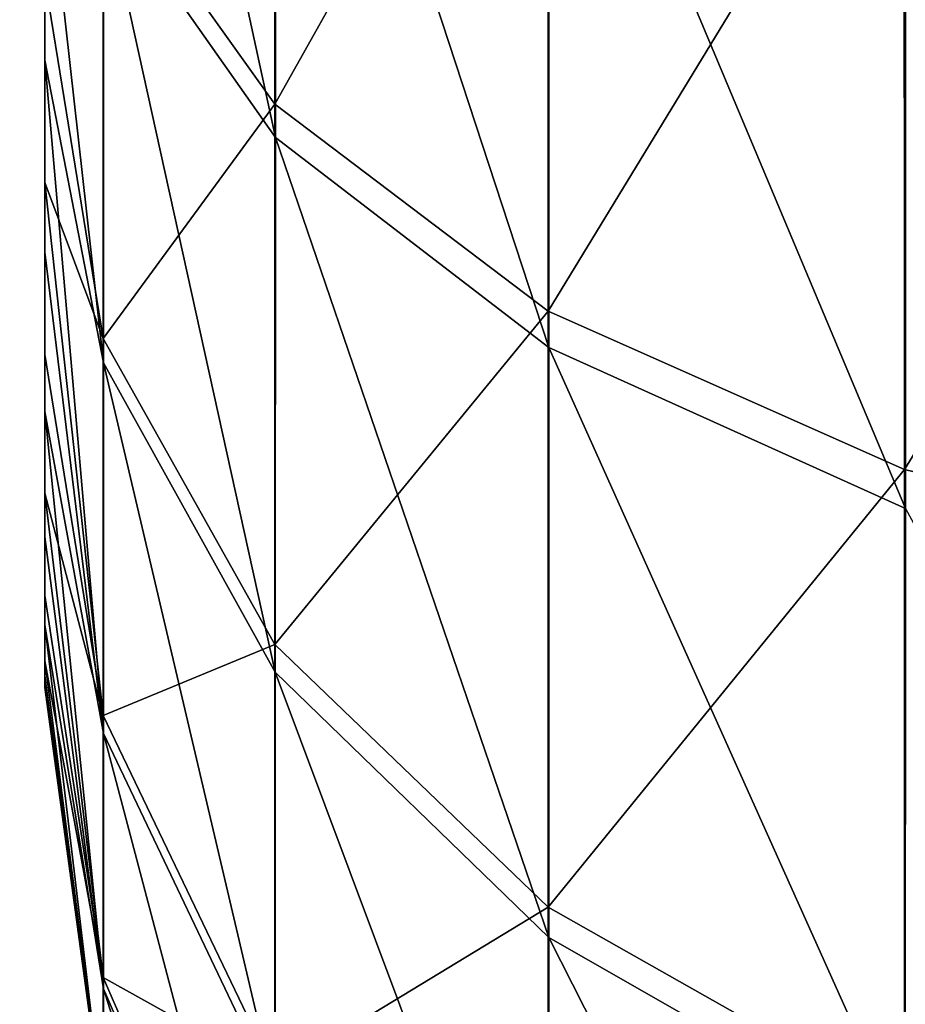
# Model space of a CAD drawing. Extents: x -547 to 547, y 0 to 578.
# Tile 77 of 256: x -528.003 to -527.9, y 559.163 to 559.278. Entities that reach past the tile are written whole.
import ezdxf

# ---------------------------------------------------------------- set-up
doc = ezdxf.new("R2010")
doc.units = 0
doc.header["$LTSCALE"] = 65.185185
for name, color, linetype in [('129', 7, 'CONTINUOUS'), ('137', 7, 'CONTINUOUS'), ('145', 7, 'CONTINUOUS'), ('19', 7, 'CONTINUOUS'), ('20', 7, 'CONTINUOUS'), ('251', 7, 'CONTINUOUS'), ('257', 7, 'CONTINUOUS'), ('263', 7, 'CONTINUOUS'), ('269', 7, 'CONTINUOUS'), ('3', 7, 'CONTINUOUS'), ('331', 7, 'CONTINUOUS'), ('335', 7, 'CONTINUOUS'), ('9', 7, 'CONTINUOUS')]:
    doc.layers.add(name, color=color, linetype=linetype)

msp = doc.modelspace()

# ---------------------------------------------------------------- linework, layer by layer
at = {"layer": '129', "color": 7, "linetype": 'CONTINUOUS'}
for points in [[(-528, 559.2731, -20.29622), (-528, 559.28254, -19.89336), (-528, 559.29882, -20.32254), (-528, 559.2731, -20.29622)], [(-528, 559.25887, -19.92152), (-528, 559.28254, -19.89336), (-528, 559.2731, -20.29622), (-528, 559.25887, -19.92152)], [(-528, 559.25076, -20.26698), (-528, 559.25887, -19.92152), (-528, 559.2731, -20.29622), (-528, 559.25076, -20.26698)], [(-528, 559.23885, -19.9524), (-528, 559.25887, -19.92152), (-528, 559.25076, -20.26698), (-528, 559.23885, -19.9524)], [(-528, 559.23222, -20.23519), (-528, 559.23885, -19.9524), (-528, 559.25076, -20.26698), (-528, 559.23222, -20.23519)], [(-528, 559.22272, -19.98548), (-528, 559.23885, -19.9524), (-528, 559.23222, -20.23519), (-528, 559.22272, -19.98548)], [(-528, 559.21766, -20.2014), (-528, 559.22272, -19.98548), (-528, 559.23222, -20.23519), (-528, 559.21766, -20.2014)], [(-528, 559.21081, -20.02029), (-528, 559.22272, -19.98548), (-528, 559.21766, -20.2014), (-528, 559.21081, -20.02029)], [(-528, 559.20739, -20.16606), (-528, 559.21081, -20.02029), (-528, 559.21766, -20.2014), (-528, 559.20739, -20.16606)], [(-528, 559.2032, -20.0563), (-528, 559.21081, -20.02029), (-528, 559.20739, -20.16606), (-528, 559.2032, -20.0563)], [(-528, 559.20148, -20.12974), (-528, 559.2032, -20.0563), (-528, 559.20739, -20.16606), (-528, 559.20148, -20.12974)], [(-528, 559.20011, -20.09297), (-528, 559.2032, -20.0563), (-528, 559.20148, -20.12974), (-528, 559.20011, -20.09297)]]:
    msp.add_3dface(points, dxfattribs=at)
at = {"layer": '137', "color": 7, "linetype": 'CONTINUOUS'}
for points in [[(-528, 559.2731, -0.29622), (-528, 559.28254, 0.10664), (-528, 559.29882, -0.32254), (-528, 559.2731, -0.29622)], [(-528, 559.25887, 0.07848), (-528, 559.28254, 0.10664), (-528, 559.2731, -0.29622), (-528, 559.25887, 0.07848)], [(-528, 559.25076, -0.26698), (-528, 559.25887, 0.07848), (-528, 559.2731, -0.29622), (-528, 559.25076, -0.26698)], [(-528, 559.23885, 0.0476), (-528, 559.25887, 0.07848), (-528, 559.25076, -0.26698), (-528, 559.23885, 0.0476)], [(-528, 559.23222, -0.23519), (-528, 559.23885, 0.0476), (-528, 559.25076, -0.26698), (-528, 559.23222, -0.23519)], [(-528, 559.22272, 0.01452), (-528, 559.23885, 0.0476), (-528, 559.23222, -0.23519), (-528, 559.22272, 0.01452)], [(-528, 559.21766, -0.2014), (-528, 559.22272, 0.01452), (-528, 559.23222, -0.23519), (-528, 559.21766, -0.2014)], [(-528, 559.21081, -0.02029), (-528, 559.22272, 0.01452), (-528, 559.21766, -0.2014), (-528, 559.21081, -0.02029)], [(-528, 559.20739, -0.16606), (-528, 559.21081, -0.02029), (-528, 559.21766, -0.2014), (-528, 559.20739, -0.16606)], [(-528, 559.2032, -0.0563), (-528, 559.21081, -0.02029), (-528, 559.20739, -0.16606), (-528, 559.2032, -0.0563)], [(-528, 559.20148, -0.12974), (-528, 559.2032, -0.0563), (-528, 559.20739, -0.16606), (-528, 559.20148, -0.12974)], [(-528, 559.20011, -0.09297), (-528, 559.2032, -0.0563), (-528, 559.20148, -0.12974), (-528, 559.20011, -0.09297)]]:
    msp.add_3dface(points, dxfattribs=at)
at = {"layer": '145', "color": 7, "linetype": 'CONTINUOUS'}
for points in [[(-528, 559.2731, 19.70378), (-528, 559.28254, 20.10664), (-528, 559.29882, 19.67746), (-528, 559.2731, 19.70378)], [(-528, 559.25887, 20.07848), (-528, 559.28254, 20.10664), (-528, 559.2731, 19.70378), (-528, 559.25887, 20.07848)], [(-528, 559.25076, 19.73302), (-528, 559.25887, 20.07848), (-528, 559.2731, 19.70378), (-528, 559.25076, 19.73302)], [(-528, 559.23885, 20.0476), (-528, 559.25887, 20.07848), (-528, 559.25076, 19.73302), (-528, 559.23885, 20.0476)], [(-528, 559.23222, 19.76481), (-528, 559.23885, 20.0476), (-528, 559.25076, 19.73302), (-528, 559.23222, 19.76481)], [(-528, 559.22272, 20.01452), (-528, 559.23885, 20.0476), (-528, 559.23222, 19.76481), (-528, 559.22272, 20.01452)], [(-528, 559.21766, 19.7986), (-528, 559.22272, 20.01452), (-528, 559.23222, 19.76481), (-528, 559.21766, 19.7986)], [(-528, 559.21081, 19.97971), (-528, 559.22272, 20.01452), (-528, 559.21766, 19.7986), (-528, 559.21081, 19.97971)], [(-528, 559.20739, 19.83394), (-528, 559.21081, 19.97971), (-528, 559.21766, 19.7986), (-528, 559.20739, 19.83394)], [(-528, 559.2032, 19.9437), (-528, 559.21081, 19.97971), (-528, 559.20739, 19.83394), (-528, 559.2032, 19.9437)], [(-528, 559.20148, 19.87026), (-528, 559.2032, 19.9437), (-528, 559.20739, 19.83394), (-528, 559.20148, 19.87026)], [(-528, 559.20011, 19.90703), (-528, 559.2032, 19.9437), (-528, 559.20148, 19.87026), (-528, 559.20011, 19.90703)]]:
    msp.add_3dface(points, dxfattribs=at)
at = {"layer": '19', "color": 7, "linetype": 'CONTINUOUS'}
for points in [[(-528, 559.2731, -40.29622), (-528, 559.28254, -39.89336), (-528, 559.29882, -40.32254), (-528, 559.2731, -40.29622)], [(-528, 559.25887, -39.92152), (-528, 559.28254, -39.89336), (-528, 559.2731, -40.29622), (-528, 559.25887, -39.92152)], [(-528, 559.25076, -40.26698), (-528, 559.25887, -39.92152), (-528, 559.2731, -40.29622), (-528, 559.25076, -40.26698)], [(-528, 559.23885, -39.9524), (-528, 559.25887, -39.92152), (-528, 559.25076, -40.26698), (-528, 559.23885, -39.9524)], [(-528, 559.23222, -40.23519), (-528, 559.23885, -39.9524), (-528, 559.25076, -40.26698), (-528, 559.23222, -40.23519)], [(-528, 559.22272, -39.98548), (-528, 559.23885, -39.9524), (-528, 559.23222, -40.23519), (-528, 559.22272, -39.98548)], [(-528, 559.21766, -40.2014), (-528, 559.22272, -39.98548), (-528, 559.23222, -40.23519), (-528, 559.21766, -40.2014)], [(-528, 559.21081, -40.02029), (-528, 559.22272, -39.98548), (-528, 559.21766, -40.2014), (-528, 559.21081, -40.02029)], [(-528, 559.20739, -40.16606), (-528, 559.21081, -40.02029), (-528, 559.21766, -40.2014), (-528, 559.20739, -40.16606)], [(-528, 559.2032, -40.0563), (-528, 559.21081, -40.02029), (-528, 559.20739, -40.16606), (-528, 559.2032, -40.0563)], [(-528, 559.20148, -40.12974), (-528, 559.2032, -40.0563), (-528, 559.20739, -40.16606), (-528, 559.20148, -40.12974)], [(-528, 559.20011, -40.09297), (-528, 559.2032, -40.0563), (-528, 559.20148, -40.12974), (-528, 559.20011, -40.09297)]]:
    msp.add_3dface(points, dxfattribs=at)
at = {"layer": '20', "color": 7, "linetype": 'CONTINUOUS'}
for points in [[(-530.5, 551.5, 42.9), (-545.5, 577.8, 42.9), (-349, 9.5, 42.9), (-530.5, 551.5, 42.9)], [(-545.5, 577.8, 42.9), (-545.5, 1.5, 42.9), (-349, 9.5, 42.9), (-545.5, 577.8, 42.9)]]:
    msp.add_3dface(points, dxfattribs=at)
at = {"layer": '251', "color": 7, "linetype": 'CONTINUOUS'}
for points in [[(-527.9932, 559.2926, -40.38406), (-527.99319, 559.35644, -40.4211), (-527.9732, 559.26413, -40.42306), (-527.9932, 559.2926, -40.38406)], [(-527.9732, 559.26413, -40.42306), (-527.99319, 559.35644, -40.4211), (-527.97319, 559.33673, -40.46518), (-527.9732, 559.26413, -40.42306)], [(-527.97328, 559.34107, -39.73306), (-527.99323, 559.29601, -39.81364), (-527.97327, 559.26799, -39.7743), (-527.97328, 559.34107, -39.73306)], [(-527.97328, 559.34107, -39.73306), (-527.97327, 559.26799, -39.7743), (-527.94148, 559.32458, -39.695), (-527.97328, 559.34107, -39.73306)], [(-527.9732, 559.26413, -40.42306), (-527.97319, 559.33673, -40.46518), (-527.94138, 559.23968, -40.45654), (-527.9732, 559.26413, -40.42306)], [(-527.94138, 559.23968, -40.45654), (-527.97319, 559.33673, -40.46518), (-527.94137, 559.31981, -40.50303), (-527.94138, 559.23968, -40.45654)], [(-527.94148, 559.32458, -39.695), (-527.97327, 559.26799, -39.7743), (-527.94147, 559.24392, -39.74051), (-527.94148, 559.32458, -39.695)], [(-527.94148, 559.32458, -39.695), (-527.94147, 559.24392, -39.74051), (-527.90003, 559.31193, -39.66579), (-527.94148, 559.32458, -39.695)], [(-527.94138, 559.23968, -40.45654), (-527.94137, 559.31981, -40.50303), (-527.8999, 559.22093, -40.48222), (-527.94138, 559.23968, -40.45654)], [(-527.8999, 559.22093, -40.48222), (-527.94137, 559.31981, -40.50303), (-527.89989, 559.30683, -40.53205), (-527.8999, 559.22093, -40.48222)], [(-527.90003, 559.31193, -39.66579), (-527.94147, 559.24392, -39.74051), (-527.90002, 559.22546, -39.71459), (-527.90003, 559.31193, -39.66579)], [(-527.90003, 559.31193, -39.66579), (-527.90002, 559.22546, -39.71459), (-527.85175, 559.30398, -39.64744), (-527.90003, 559.31193, -39.66579)], [(-527.85175, 559.30398, -39.64744), (-527.90002, 559.22546, -39.71459), (-527.85173, 559.21385, -39.6983), (-527.85175, 559.30398, -39.64744)], [(-528, 559.2731, -40.29622), (-528, 559.29882, -40.32254), (-527.9932, 559.2379, -40.33452), (-528, 559.2731, -40.29622)], [(-527.9932, 559.2379, -40.33452), (-528, 559.29882, -40.32254), (-527.9932, 559.2926, -40.38406), (-527.9932, 559.2379, -40.33452)], [(-527.99323, 559.29601, -39.81364), (-528, 559.28254, -39.89336), (-527.99323, 559.24073, -39.8625), (-527.99323, 559.29601, -39.81364)], [(-527.99323, 559.29601, -39.81364), (-527.99323, 559.24073, -39.8625), (-527.97327, 559.26799, -39.7743), (-527.99323, 559.29601, -39.81364)], [(-527.9932, 559.2379, -40.33452), (-527.9932, 559.2926, -40.38406), (-527.97321, 559.20191, -40.36672), (-527.9932, 559.2379, -40.33452)], [(-527.97321, 559.20191, -40.36672), (-527.9932, 559.2926, -40.38406), (-527.9732, 559.26413, -40.42306), (-527.97321, 559.20191, -40.36672)], [(-528, 559.28254, -39.89336), (-528, 559.25887, -39.92152), (-527.99323, 559.24073, -39.8625), (-528, 559.28254, -39.89336)], [(-528, 559.25076, -40.26698), (-528, 559.2731, -40.29622), (-527.9932, 559.19474, -40.27466), (-528, 559.25076, -40.26698)], [(-527.9932, 559.19474, -40.27466), (-528, 559.2731, -40.29622), (-527.9932, 559.2379, -40.33452), (-527.9932, 559.19474, -40.27466)], [(-527.97327, 559.26799, -39.7743), (-527.99323, 559.24073, -39.8625), (-527.97326, 559.20512, -39.82987), (-527.97327, 559.26799, -39.7743)], [(-527.97327, 559.26799, -39.7743), (-527.97326, 559.20512, -39.82987), (-527.94147, 559.24392, -39.74051), (-527.97327, 559.26799, -39.7743)], [(-527.97321, 559.20191, -40.36672), (-527.9732, 559.26413, -40.42306), (-527.94139, 559.17102, -40.39437), (-527.97321, 559.20191, -40.36672)], [(-527.94139, 559.17102, -40.39437), (-527.9732, 559.26413, -40.42306), (-527.94138, 559.23968, -40.45654), (-527.94139, 559.17102, -40.39437)], [(-528, 559.25887, -39.92152), (-528, 559.23885, -39.9524), (-527.99322, 559.19687, -39.92182), (-528, 559.25887, -39.92152)], [(-527.99323, 559.24073, -39.8625), (-528, 559.25887, -39.92152), (-527.99322, 559.19687, -39.92182), (-527.99323, 559.24073, -39.8625)], [(-528, 559.23222, -40.23519), (-528, 559.25076, -40.26698), (-527.9932, 559.19474, -40.27466), (-528, 559.23222, -40.23519)], [(-527.94147, 559.24392, -39.74051), (-527.97326, 559.20512, -39.82987), (-527.94146, 559.17454, -39.80186), (-527.94147, 559.24392, -39.74051)], [(-527.94147, 559.24392, -39.74051), (-527.94146, 559.17454, -39.80186), (-527.90002, 559.22546, -39.71459), (-527.94147, 559.24392, -39.74051)], [(-527.99323, 559.24073, -39.8625), (-527.99322, 559.19687, -39.92182), (-527.97326, 559.20512, -39.82987), (-527.99323, 559.24073, -39.8625)], [(-527.94139, 559.17102, -40.39437), (-527.94138, 559.23968, -40.45654), (-527.89992, 559.14732, -40.41557), (-527.94139, 559.17102, -40.39437)], [(-527.89992, 559.14732, -40.41557), (-527.94138, 559.23968, -40.45654), (-527.8999, 559.22093, -40.48222), (-527.89992, 559.14732, -40.41557)], [(-528, 559.23885, -39.9524), (-528, 559.22272, -39.98548), (-527.99322, 559.19687, -39.92182), (-528, 559.23885, -39.9524)], [(-527.9932, 559.19474, -40.27466), (-527.9932, 559.2379, -40.33452), (-527.97322, 559.15283, -40.29864), (-527.9932, 559.19474, -40.27466)], [(-527.97322, 559.15283, -40.29864), (-527.9932, 559.2379, -40.33452), (-527.97321, 559.20191, -40.36672), (-527.97322, 559.15283, -40.29864)], [(-528, 559.21766, -40.2014), (-528, 559.23222, -40.23519), (-527.99321, 559.16503, -40.20711), (-528, 559.21766, -40.2014)], [(-527.99321, 559.16503, -40.20711), (-528, 559.23222, -40.23519), (-527.9932, 559.19474, -40.27466), (-527.99321, 559.16503, -40.20711)], [(-527.90002, 559.22546, -39.71459), (-527.94146, 559.17454, -39.80186), (-527.90001, 559.15107, -39.78036), (-527.90002, 559.22546, -39.71459)], [(-527.90002, 559.22546, -39.71459), (-527.90001, 559.15107, -39.78036), (-527.85173, 559.21385, -39.6983), (-527.90002, 559.22546, -39.71459)], [(-528, 559.22272, -39.98548), (-528, 559.21081, -40.02029), (-527.99322, 559.16635, -39.989), (-528, 559.22272, -39.98548)], [(-527.99322, 559.19687, -39.92182), (-528, 559.22272, -39.98548), (-527.99322, 559.16635, -39.989), (-527.99322, 559.19687, -39.92182)], [(-527.89992, 559.14732, -40.41557), (-527.8999, 559.22093, -40.48222), (-527.85162, 559.13244, -40.42889), (-527.89992, 559.14732, -40.41557)], [(-528, 559.20739, -40.16606), (-528, 559.21766, -40.2014), (-527.99321, 559.16503, -40.20711), (-528, 559.20739, -40.16606)], [(-527.85173, 559.21385, -39.6983), (-527.90001, 559.15107, -39.78036), (-527.85172, 559.13633, -39.76686), (-527.85173, 559.21385, -39.6983)], [(-528, 559.21081, -40.02029), (-528, 559.2032, -40.0563), (-527.99322, 559.16635, -39.989), (-528, 559.21081, -40.02029)], [(-528, 559.20148, -40.12974), (-528, 559.20739, -40.16606), (-527.99321, 559.15007, -40.13485), (-528, 559.20148, -40.12974)], [(-527.99321, 559.15007, -40.13485), (-528, 559.20739, -40.16606), (-527.99321, 559.16503, -40.20711), (-527.99321, 559.15007, -40.13485)], [(-527.97326, 559.20512, -39.82987), (-527.99322, 559.19687, -39.92182), (-527.97325, 559.15523, -39.89735), (-527.97326, 559.20512, -39.82987)], [(-527.97326, 559.20512, -39.82987), (-527.97325, 559.15523, -39.89735), (-527.94146, 559.17454, -39.80186), (-527.97326, 559.20512, -39.82987)], [(-528, 559.2032, -40.0563), (-528, 559.20011, -40.09297), (-527.99322, 559.15051, -40.06106), (-528, 559.2032, -40.0563)], [(-527.99322, 559.16635, -39.989), (-528, 559.2032, -40.0563), (-527.99322, 559.15051, -40.06106), (-527.99322, 559.16635, -39.989)], [(-528, 559.20011, -40.09297), (-528, 559.20148, -40.12974), (-527.99321, 559.15007, -40.13485), (-528, 559.20011, -40.09297)], [(-527.97322, 559.15283, -40.29864), (-527.97321, 559.20191, -40.36672), (-527.9414, 559.11684, -40.31923), (-527.97322, 559.15283, -40.29864)], [(-527.9414, 559.11684, -40.31923), (-527.97321, 559.20191, -40.36672), (-527.94139, 559.17102, -40.39437), (-527.9414, 559.11684, -40.31923)], [(-527.99322, 559.15051, -40.06106), (-528, 559.20011, -40.09297), (-527.99321, 559.15007, -40.13485), (-527.99322, 559.15051, -40.06106)], [(-527.99322, 559.19687, -39.92182), (-527.99322, 559.16635, -39.989), (-527.97325, 559.15523, -39.89735), (-527.99322, 559.19687, -39.92182)], [(-527.99321, 559.16503, -40.20711), (-527.9932, 559.19474, -40.27466), (-527.97322, 559.11903, -40.22182), (-527.99321, 559.16503, -40.20711)], [(-527.97322, 559.11903, -40.22182), (-527.9932, 559.19474, -40.27466), (-527.97322, 559.15283, -40.29864), (-527.97322, 559.11903, -40.22182)], [(-527.94146, 559.17454, -39.80186), (-527.97325, 559.15523, -39.89735), (-527.94145, 559.11948, -39.87633), (-527.94146, 559.17454, -39.80186)], [(-527.94146, 559.17454, -39.80186), (-527.94145, 559.11948, -39.87633), (-527.90001, 559.15107, -39.78036), (-527.94146, 559.17454, -39.80186)], [(-527.9414, 559.11684, -40.31923), (-527.94139, 559.17102, -40.39437), (-527.89993, 559.08924, -40.33502), (-527.9414, 559.11684, -40.31923)], [(-527.89993, 559.08924, -40.33502), (-527.94139, 559.17102, -40.39437), (-527.89992, 559.14732, -40.41557), (-527.89993, 559.08924, -40.33502)], [(-527.99322, 559.16635, -39.989), (-527.99322, 559.15051, -40.06106), (-527.97325, 559.12052, -39.97375), (-527.99322, 559.16635, -39.989)], [(-527.97325, 559.15523, -39.89735), (-527.99322, 559.16635, -39.989), (-527.97325, 559.12052, -39.97375), (-527.97325, 559.15523, -39.89735)], [(-527.99321, 559.15007, -40.13485), (-527.99321, 559.16503, -40.20711), (-527.97323, 559.10201, -40.13964), (-527.99321, 559.15007, -40.13485)], [(-527.97323, 559.10201, -40.13964), (-527.99321, 559.16503, -40.20711), (-527.97322, 559.11903, -40.22182), (-527.97323, 559.10201, -40.13964)]]:
    msp.add_3dface(points, dxfattribs=at)
at = {"layer": '257', "color": 7, "linetype": 'CONTINUOUS'}
for points in [[(-527.9932, 559.2926, -20.38406), (-527.99319, 559.35644, -20.4211), (-527.9732, 559.26413, -20.42306), (-527.9932, 559.2926, -20.38406)], [(-527.9732, 559.26413, -20.42306), (-527.99319, 559.35644, -20.4211), (-527.97319, 559.33673, -20.46518), (-527.9732, 559.26413, -20.42306)], [(-527.97328, 559.34107, -19.73306), (-527.99323, 559.29601, -19.81364), (-527.97327, 559.26799, -19.7743), (-527.97328, 559.34107, -19.73306)], [(-527.97328, 559.34107, -19.73306), (-527.97327, 559.26799, -19.7743), (-527.94148, 559.32458, -19.695), (-527.97328, 559.34107, -19.73306)], [(-527.9732, 559.26413, -20.42306), (-527.97319, 559.33673, -20.46518), (-527.94138, 559.23968, -20.45654), (-527.9732, 559.26413, -20.42306)], [(-527.94138, 559.23968, -20.45654), (-527.97319, 559.33673, -20.46518), (-527.94137, 559.31981, -20.50303), (-527.94138, 559.23968, -20.45654)], [(-527.94148, 559.32458, -19.695), (-527.97327, 559.26799, -19.7743), (-527.94147, 559.24392, -19.74051), (-527.94148, 559.32458, -19.695)], [(-527.94148, 559.32458, -19.695), (-527.94147, 559.24392, -19.74051), (-527.90003, 559.31193, -19.66579), (-527.94148, 559.32458, -19.695)], [(-527.94138, 559.23968, -20.45654), (-527.94137, 559.31981, -20.50303), (-527.8999, 559.22093, -20.48222), (-527.94138, 559.23968, -20.45654)], [(-527.8999, 559.22093, -20.48222), (-527.94137, 559.31981, -20.50303), (-527.89989, 559.30683, -20.53205), (-527.8999, 559.22093, -20.48222)], [(-527.90003, 559.31193, -19.66579), (-527.94147, 559.24392, -19.74051), (-527.90002, 559.22546, -19.71459), (-527.90003, 559.31193, -19.66579)], [(-527.90003, 559.31193, -19.66579), (-527.90002, 559.22546, -19.71459), (-527.85175, 559.30398, -19.64744), (-527.90003, 559.31193, -19.66579)], [(-527.85175, 559.30398, -19.64744), (-527.90002, 559.22546, -19.71459), (-527.85173, 559.21385, -19.6983), (-527.85175, 559.30398, -19.64744)], [(-528, 559.2731, -20.29622), (-528, 559.29882, -20.32254), (-527.9932, 559.2379, -20.33452), (-528, 559.2731, -20.29622)], [(-527.9932, 559.2379, -20.33452), (-528, 559.29882, -20.32254), (-527.9932, 559.2926, -20.38406), (-527.9932, 559.2379, -20.33452)], [(-527.99323, 559.29601, -19.81364), (-528, 559.28254, -19.89336), (-527.99323, 559.24073, -19.8625), (-527.99323, 559.29601, -19.81364)], [(-527.99323, 559.29601, -19.81364), (-527.99323, 559.24073, -19.8625), (-527.97327, 559.26799, -19.7743), (-527.99323, 559.29601, -19.81364)], [(-527.9932, 559.2379, -20.33452), (-527.9932, 559.2926, -20.38406), (-527.97321, 559.20191, -20.36672), (-527.9932, 559.2379, -20.33452)], [(-527.97321, 559.20191, -20.36672), (-527.9932, 559.2926, -20.38406), (-527.9732, 559.26413, -20.42306), (-527.97321, 559.20191, -20.36672)], [(-528, 559.28254, -19.89336), (-528, 559.25887, -19.92152), (-527.99323, 559.24073, -19.8625), (-528, 559.28254, -19.89336)], [(-528, 559.25076, -20.26698), (-528, 559.2731, -20.29622), (-527.9932, 559.19474, -20.27466), (-528, 559.25076, -20.26698)], [(-527.9932, 559.19474, -20.27466), (-528, 559.2731, -20.29622), (-527.9932, 559.2379, -20.33452), (-527.9932, 559.19474, -20.27466)], [(-527.97327, 559.26799, -19.7743), (-527.99323, 559.24073, -19.8625), (-527.97326, 559.20512, -19.82987), (-527.97327, 559.26799, -19.7743)], [(-527.97327, 559.26799, -19.7743), (-527.97326, 559.20512, -19.82987), (-527.94147, 559.24392, -19.74051), (-527.97327, 559.26799, -19.7743)], [(-527.97321, 559.20191, -20.36672), (-527.9732, 559.26413, -20.42306), (-527.94139, 559.17102, -20.39437), (-527.97321, 559.20191, -20.36672)], [(-527.94139, 559.17102, -20.39437), (-527.9732, 559.26413, -20.42306), (-527.94138, 559.23968, -20.45654), (-527.94139, 559.17102, -20.39437)], [(-528, 559.25887, -19.92152), (-528, 559.23885, -19.9524), (-527.99322, 559.19687, -19.92182), (-528, 559.25887, -19.92152)], [(-527.99323, 559.24073, -19.8625), (-528, 559.25887, -19.92152), (-527.99322, 559.19687, -19.92182), (-527.99323, 559.24073, -19.8625)], [(-528, 559.23222, -20.23519), (-528, 559.25076, -20.26698), (-527.9932, 559.19474, -20.27466), (-528, 559.23222, -20.23519)], [(-527.94147, 559.24392, -19.74051), (-527.97326, 559.20512, -19.82987), (-527.94146, 559.17454, -19.80186), (-527.94147, 559.24392, -19.74051)], [(-527.94147, 559.24392, -19.74051), (-527.94146, 559.17454, -19.80186), (-527.90002, 559.22546, -19.71459), (-527.94147, 559.24392, -19.74051)], [(-527.99323, 559.24073, -19.8625), (-527.99322, 559.19687, -19.92182), (-527.97326, 559.20512, -19.82987), (-527.99323, 559.24073, -19.8625)], [(-527.94139, 559.17102, -20.39437), (-527.94138, 559.23968, -20.45654), (-527.89992, 559.14732, -20.41557), (-527.94139, 559.17102, -20.39437)], [(-527.89992, 559.14732, -20.41557), (-527.94138, 559.23968, -20.45654), (-527.8999, 559.22093, -20.48222), (-527.89992, 559.14732, -20.41557)], [(-528, 559.23885, -19.9524), (-528, 559.22272, -19.98548), (-527.99322, 559.19687, -19.92182), (-528, 559.23885, -19.9524)], [(-527.9932, 559.19474, -20.27466), (-527.9932, 559.2379, -20.33452), (-527.97322, 559.15283, -20.29864), (-527.9932, 559.19474, -20.27466)], [(-527.97322, 559.15283, -20.29864), (-527.9932, 559.2379, -20.33452), (-527.97321, 559.20191, -20.36672), (-527.97322, 559.15283, -20.29864)], [(-528, 559.21766, -20.2014), (-528, 559.23222, -20.23519), (-527.99321, 559.16503, -20.20711), (-528, 559.21766, -20.2014)], [(-527.99321, 559.16503, -20.20711), (-528, 559.23222, -20.23519), (-527.9932, 559.19474, -20.27466), (-527.99321, 559.16503, -20.20711)], [(-527.90002, 559.22546, -19.71459), (-527.94146, 559.17454, -19.80186), (-527.90001, 559.15107, -19.78036), (-527.90002, 559.22546, -19.71459)], [(-527.90002, 559.22546, -19.71459), (-527.90001, 559.15107, -19.78036), (-527.85173, 559.21385, -19.6983), (-527.90002, 559.22546, -19.71459)], [(-528, 559.22272, -19.98548), (-528, 559.21081, -20.02029), (-527.99322, 559.16635, -19.989), (-528, 559.22272, -19.98548)], [(-527.99322, 559.19687, -19.92182), (-528, 559.22272, -19.98548), (-527.99322, 559.16635, -19.989), (-527.99322, 559.19687, -19.92182)], [(-527.89992, 559.14732, -20.41557), (-527.8999, 559.22093, -20.48222), (-527.85162, 559.13244, -20.42889), (-527.89992, 559.14732, -20.41557)], [(-528, 559.20739, -20.16606), (-528, 559.21766, -20.2014), (-527.99321, 559.16503, -20.20711), (-528, 559.20739, -20.16606)], [(-527.85173, 559.21385, -19.6983), (-527.90001, 559.15107, -19.78036), (-527.85172, 559.13633, -19.76686), (-527.85173, 559.21385, -19.6983)], [(-528, 559.21081, -20.02029), (-528, 559.2032, -20.0563), (-527.99322, 559.16635, -19.989), (-528, 559.21081, -20.02029)], [(-528, 559.20148, -20.12974), (-528, 559.20739, -20.16606), (-527.99321, 559.15007, -20.13485), (-528, 559.20148, -20.12974)], [(-527.99321, 559.15007, -20.13485), (-528, 559.20739, -20.16606), (-527.99321, 559.16503, -20.20711), (-527.99321, 559.15007, -20.13485)], [(-527.97326, 559.20512, -19.82987), (-527.99322, 559.19687, -19.92182), (-527.97325, 559.15523, -19.89735), (-527.97326, 559.20512, -19.82987)], [(-527.97326, 559.20512, -19.82987), (-527.97325, 559.15523, -19.89735), (-527.94146, 559.17454, -19.80186), (-527.97326, 559.20512, -19.82987)], [(-528, 559.2032, -20.0563), (-528, 559.20011, -20.09297), (-527.99322, 559.15051, -20.06106), (-528, 559.2032, -20.0563)], [(-527.99322, 559.16635, -19.989), (-528, 559.2032, -20.0563), (-527.99322, 559.15051, -20.06106), (-527.99322, 559.16635, -19.989)], [(-528, 559.20011, -20.09297), (-528, 559.20148, -20.12974), (-527.99321, 559.15007, -20.13485), (-528, 559.20011, -20.09297)], [(-527.97322, 559.15283, -20.29864), (-527.97321, 559.20191, -20.36672), (-527.9414, 559.11684, -20.31923), (-527.97322, 559.15283, -20.29864)], [(-527.9414, 559.11684, -20.31923), (-527.97321, 559.20191, -20.36672), (-527.94139, 559.17102, -20.39437), (-527.9414, 559.11684, -20.31923)], [(-527.99322, 559.15051, -20.06106), (-528, 559.20011, -20.09297), (-527.99321, 559.15007, -20.13485), (-527.99322, 559.15051, -20.06106)], [(-527.99322, 559.19687, -19.92182), (-527.99322, 559.16635, -19.989), (-527.97325, 559.15523, -19.89735), (-527.99322, 559.19687, -19.92182)], [(-527.99321, 559.16503, -20.20711), (-527.9932, 559.19474, -20.27466), (-527.97322, 559.11903, -20.22182), (-527.99321, 559.16503, -20.20711)], [(-527.97322, 559.11903, -20.22182), (-527.9932, 559.19474, -20.27466), (-527.97322, 559.15283, -20.29864), (-527.97322, 559.11903, -20.22182)], [(-527.94146, 559.17454, -19.80186), (-527.97325, 559.15523, -19.89735), (-527.94145, 559.11948, -19.87633), (-527.94146, 559.17454, -19.80186)], [(-527.94146, 559.17454, -19.80186), (-527.94145, 559.11948, -19.87633), (-527.90001, 559.15107, -19.78036), (-527.94146, 559.17454, -19.80186)], [(-527.9414, 559.11684, -20.31923), (-527.94139, 559.17102, -20.39437), (-527.89993, 559.08924, -20.33502), (-527.9414, 559.11684, -20.31923)], [(-527.89993, 559.08924, -20.33502), (-527.94139, 559.17102, -20.39437), (-527.89992, 559.14732, -20.41557), (-527.89993, 559.08924, -20.33502)], [(-527.99322, 559.16635, -19.989), (-527.99322, 559.15051, -20.06106), (-527.97325, 559.12052, -19.97375), (-527.99322, 559.16635, -19.989)], [(-527.97325, 559.15523, -19.89735), (-527.99322, 559.16635, -19.989), (-527.97325, 559.12052, -19.97375), (-527.97325, 559.15523, -19.89735)], [(-527.99321, 559.15007, -20.13485), (-527.99321, 559.16503, -20.20711), (-527.97323, 559.10201, -20.13964), (-527.99321, 559.15007, -20.13485)], [(-527.97323, 559.10201, -20.13964), (-527.99321, 559.16503, -20.20711), (-527.97322, 559.11903, -20.22182), (-527.97323, 559.10201, -20.13964)]]:
    msp.add_3dface(points, dxfattribs=at)
at = {"layer": '263', "color": 7, "linetype": 'CONTINUOUS'}
for points in [[(-527.9932, 559.2926, -0.38406), (-527.99319, 559.35644, -0.4211), (-527.9732, 559.26413, -0.42306), (-527.9932, 559.2926, -0.38406)], [(-527.9732, 559.26413, -0.42306), (-527.99319, 559.35644, -0.4211), (-527.97319, 559.33673, -0.46518), (-527.9732, 559.26413, -0.42306)], [(-527.97328, 559.34107, 0.26694), (-527.99323, 559.29601, 0.18636), (-527.97327, 559.26799, 0.2257), (-527.97328, 559.34107, 0.26694)], [(-527.97328, 559.34107, 0.26694), (-527.97327, 559.26799, 0.2257), (-527.94148, 559.32458, 0.305), (-527.97328, 559.34107, 0.26694)], [(-527.9732, 559.26413, -0.42306), (-527.97319, 559.33673, -0.46518), (-527.94138, 559.23968, -0.45654), (-527.9732, 559.26413, -0.42306)], [(-527.94138, 559.23968, -0.45654), (-527.97319, 559.33673, -0.46518), (-527.94137, 559.31981, -0.50303), (-527.94138, 559.23968, -0.45654)], [(-527.94148, 559.32458, 0.305), (-527.97327, 559.26799, 0.2257), (-527.94147, 559.24392, 0.25949), (-527.94148, 559.32458, 0.305)], [(-527.94148, 559.32458, 0.305), (-527.94147, 559.24392, 0.25949), (-527.90003, 559.31193, 0.33421), (-527.94148, 559.32458, 0.305)], [(-527.94138, 559.23968, -0.45654), (-527.94137, 559.31981, -0.50303), (-527.8999, 559.22093, -0.48222), (-527.94138, 559.23968, -0.45654)], [(-527.8999, 559.22093, -0.48222), (-527.94137, 559.31981, -0.50303), (-527.89989, 559.30683, -0.53205), (-527.8999, 559.22093, -0.48222)], [(-527.90003, 559.31193, 0.33421), (-527.94147, 559.24392, 0.25949), (-527.90002, 559.22546, 0.28541), (-527.90003, 559.31193, 0.33421)], [(-527.90003, 559.31193, 0.33421), (-527.90002, 559.22546, 0.28541), (-527.85175, 559.30398, 0.35256), (-527.90003, 559.31193, 0.33421)], [(-527.85175, 559.30398, 0.35256), (-527.90002, 559.22546, 0.28541), (-527.85173, 559.21385, 0.3017), (-527.85175, 559.30398, 0.35256)], [(-528, 559.2731, -0.29622), (-528, 559.29882, -0.32254), (-527.9932, 559.2379, -0.33452), (-528, 559.2731, -0.29622)], [(-527.9932, 559.2379, -0.33452), (-528, 559.29882, -0.32254), (-527.9932, 559.2926, -0.38406), (-527.9932, 559.2379, -0.33452)], [(-527.99323, 559.29601, 0.18636), (-528, 559.28254, 0.10664), (-527.99323, 559.24073, 0.1375), (-527.99323, 559.29601, 0.18636)], [(-527.99323, 559.29601, 0.18636), (-527.99323, 559.24073, 0.1375), (-527.97327, 559.26799, 0.2257), (-527.99323, 559.29601, 0.18636)], [(-527.9932, 559.2379, -0.33452), (-527.9932, 559.2926, -0.38406), (-527.97321, 559.20191, -0.36672), (-527.9932, 559.2379, -0.33452)], [(-527.97321, 559.20191, -0.36672), (-527.9932, 559.2926, -0.38406), (-527.9732, 559.26413, -0.42306), (-527.97321, 559.20191, -0.36672)], [(-528, 559.28254, 0.10664), (-528, 559.25887, 0.07848), (-527.99323, 559.24073, 0.1375), (-528, 559.28254, 0.10664)], [(-528, 559.25076, -0.26698), (-528, 559.2731, -0.29622), (-527.9932, 559.19474, -0.27466), (-528, 559.25076, -0.26698)], [(-527.9932, 559.19474, -0.27466), (-528, 559.2731, -0.29622), (-527.9932, 559.2379, -0.33452), (-527.9932, 559.19474, -0.27466)], [(-527.97327, 559.26799, 0.2257), (-527.99323, 559.24073, 0.1375), (-527.97326, 559.20512, 0.17013), (-527.97327, 559.26799, 0.2257)], [(-527.97327, 559.26799, 0.2257), (-527.97326, 559.20512, 0.17013), (-527.94147, 559.24392, 0.25949), (-527.97327, 559.26799, 0.2257)], [(-527.97321, 559.20191, -0.36672), (-527.9732, 559.26413, -0.42306), (-527.94139, 559.17102, -0.39437), (-527.97321, 559.20191, -0.36672)], [(-527.94139, 559.17102, -0.39437), (-527.9732, 559.26413, -0.42306), (-527.94138, 559.23968, -0.45654), (-527.94139, 559.17102, -0.39437)], [(-528, 559.25887, 0.07848), (-528, 559.23885, 0.0476), (-527.99322, 559.19687, 0.07818), (-528, 559.25887, 0.07848)], [(-527.99323, 559.24073, 0.1375), (-528, 559.25887, 0.07848), (-527.99322, 559.19687, 0.07818), (-527.99323, 559.24073, 0.1375)], [(-528, 559.23222, -0.23519), (-528, 559.25076, -0.26698), (-527.9932, 559.19474, -0.27466), (-528, 559.23222, -0.23519)], [(-527.94147, 559.24392, 0.25949), (-527.97326, 559.20512, 0.17013), (-527.94146, 559.17454, 0.19814), (-527.94147, 559.24392, 0.25949)], [(-527.94147, 559.24392, 0.25949), (-527.94146, 559.17454, 0.19814), (-527.90002, 559.22546, 0.28541), (-527.94147, 559.24392, 0.25949)], [(-527.99323, 559.24073, 0.1375), (-527.99322, 559.19687, 0.07818), (-527.97326, 559.20512, 0.17013), (-527.99323, 559.24073, 0.1375)], [(-527.94139, 559.17102, -0.39437), (-527.94138, 559.23968, -0.45654), (-527.89992, 559.14732, -0.41557), (-527.94139, 559.17102, -0.39437)], [(-527.89992, 559.14732, -0.41557), (-527.94138, 559.23968, -0.45654), (-527.8999, 559.22093, -0.48222), (-527.89992, 559.14732, -0.41557)], [(-528, 559.23885, 0.0476), (-528, 559.22272, 0.01452), (-527.99322, 559.19687, 0.07818), (-528, 559.23885, 0.0476)], [(-527.9932, 559.19474, -0.27466), (-527.9932, 559.2379, -0.33452), (-527.97322, 559.15283, -0.29864), (-527.9932, 559.19474, -0.27466)], [(-527.97322, 559.15283, -0.29864), (-527.9932, 559.2379, -0.33452), (-527.97321, 559.20191, -0.36672), (-527.97322, 559.15283, -0.29864)], [(-528, 559.21766, -0.2014), (-528, 559.23222, -0.23519), (-527.99321, 559.16503, -0.20711), (-528, 559.21766, -0.2014)], [(-527.99321, 559.16503, -0.20711), (-528, 559.23222, -0.23519), (-527.9932, 559.19474, -0.27466), (-527.99321, 559.16503, -0.20711)], [(-527.90002, 559.22546, 0.28541), (-527.94146, 559.17454, 0.19814), (-527.90001, 559.15107, 0.21964), (-527.90002, 559.22546, 0.28541)], [(-527.90002, 559.22546, 0.28541), (-527.90001, 559.15107, 0.21964), (-527.85173, 559.21385, 0.3017), (-527.90002, 559.22546, 0.28541)], [(-528, 559.22272, 0.01452), (-528, 559.21081, -0.02029), (-527.99322, 559.16635, 0.011), (-528, 559.22272, 0.01452)], [(-527.99322, 559.19687, 0.07818), (-528, 559.22272, 0.01452), (-527.99322, 559.16635, 0.011), (-527.99322, 559.19687, 0.07818)], [(-527.89992, 559.14732, -0.41557), (-527.8999, 559.22093, -0.48222), (-527.85162, 559.13244, -0.42889), (-527.89992, 559.14732, -0.41557)], [(-528, 559.20739, -0.16606), (-528, 559.21766, -0.2014), (-527.99321, 559.16503, -0.20711), (-528, 559.20739, -0.16606)], [(-527.85173, 559.21385, 0.3017), (-527.90001, 559.15107, 0.21964), (-527.85172, 559.13633, 0.23314), (-527.85173, 559.21385, 0.3017)], [(-528, 559.21081, -0.02029), (-528, 559.2032, -0.0563), (-527.99322, 559.16635, 0.011), (-528, 559.21081, -0.02029)], [(-528, 559.20148, -0.12974), (-528, 559.20739, -0.16606), (-527.99321, 559.15007, -0.13485), (-528, 559.20148, -0.12974)], [(-527.99321, 559.15007, -0.13485), (-528, 559.20739, -0.16606), (-527.99321, 559.16503, -0.20711), (-527.99321, 559.15007, -0.13485)], [(-527.97326, 559.20512, 0.17013), (-527.99322, 559.19687, 0.07818), (-527.97325, 559.15523, 0.10265), (-527.97326, 559.20512, 0.17013)], [(-527.97326, 559.20512, 0.17013), (-527.97325, 559.15523, 0.10265), (-527.94146, 559.17454, 0.19814), (-527.97326, 559.20512, 0.17013)], [(-528, 559.2032, -0.0563), (-528, 559.20011, -0.09297), (-527.99322, 559.15051, -0.06106), (-528, 559.2032, -0.0563)], [(-527.99322, 559.16635, 0.011), (-528, 559.2032, -0.0563), (-527.99322, 559.15051, -0.06106), (-527.99322, 559.16635, 0.011)], [(-528, 559.20011, -0.09297), (-528, 559.20148, -0.12974), (-527.99321, 559.15007, -0.13485), (-528, 559.20011, -0.09297)], [(-527.97322, 559.15283, -0.29864), (-527.97321, 559.20191, -0.36672), (-527.9414, 559.11684, -0.31923), (-527.97322, 559.15283, -0.29864)], [(-527.9414, 559.11684, -0.31923), (-527.97321, 559.20191, -0.36672), (-527.94139, 559.17102, -0.39437), (-527.9414, 559.11684, -0.31923)], [(-527.99322, 559.15051, -0.06106), (-528, 559.20011, -0.09297), (-527.99321, 559.15007, -0.13485), (-527.99322, 559.15051, -0.06106)], [(-527.99322, 559.19687, 0.07818), (-527.99322, 559.16635, 0.011), (-527.97325, 559.15523, 0.10265), (-527.99322, 559.19687, 0.07818)], [(-527.99321, 559.16503, -0.20711), (-527.9932, 559.19474, -0.27466), (-527.97322, 559.11903, -0.22182), (-527.99321, 559.16503, -0.20711)], [(-527.97322, 559.11903, -0.22182), (-527.9932, 559.19474, -0.27466), (-527.97322, 559.15283, -0.29864), (-527.97322, 559.11903, -0.22182)], [(-527.94146, 559.17454, 0.19814), (-527.97325, 559.15523, 0.10265), (-527.94145, 559.11948, 0.12367), (-527.94146, 559.17454, 0.19814)], [(-527.94146, 559.17454, 0.19814), (-527.94145, 559.11948, 0.12367), (-527.90001, 559.15107, 0.21964), (-527.94146, 559.17454, 0.19814)], [(-527.9414, 559.11684, -0.31923), (-527.94139, 559.17102, -0.39437), (-527.89993, 559.08924, -0.33502), (-527.9414, 559.11684, -0.31923)], [(-527.89993, 559.08924, -0.33502), (-527.94139, 559.17102, -0.39437), (-527.89992, 559.14732, -0.41557), (-527.89993, 559.08924, -0.33502)], [(-527.99322, 559.16635, 0.011), (-527.99322, 559.15051, -0.06106), (-527.97325, 559.12052, 0.02625), (-527.99322, 559.16635, 0.011)], [(-527.97325, 559.15523, 0.10265), (-527.99322, 559.16635, 0.011), (-527.97325, 559.12052, 0.02625), (-527.97325, 559.15523, 0.10265)], [(-527.99321, 559.15007, -0.13485), (-527.99321, 559.16503, -0.20711), (-527.97323, 559.10201, -0.13964), (-527.99321, 559.15007, -0.13485)], [(-527.97323, 559.10201, -0.13964), (-527.99321, 559.16503, -0.20711), (-527.97322, 559.11903, -0.22182), (-527.97323, 559.10201, -0.13964)]]:
    msp.add_3dface(points, dxfattribs=at)
at = {"layer": '269', "color": 7, "linetype": 'CONTINUOUS'}
for points in [[(-527.9932, 559.2926, 19.61594), (-527.99319, 559.35644, 19.5789), (-527.9732, 559.26413, 19.57694), (-527.9932, 559.2926, 19.61594)], [(-527.9732, 559.26413, 19.57694), (-527.99319, 559.35644, 19.5789), (-527.97319, 559.33673, 19.53482), (-527.9732, 559.26413, 19.57694)], [(-527.97328, 559.34107, 20.26694), (-527.99323, 559.29601, 20.18636), (-527.97327, 559.26799, 20.2257), (-527.97328, 559.34107, 20.26694)], [(-527.97328, 559.34107, 20.26694), (-527.97327, 559.26799, 20.2257), (-527.94148, 559.32458, 20.305), (-527.97328, 559.34107, 20.26694)], [(-527.9732, 559.26413, 19.57694), (-527.97319, 559.33673, 19.53482), (-527.94138, 559.23968, 19.54346), (-527.9732, 559.26413, 19.57694)], [(-527.94138, 559.23968, 19.54346), (-527.97319, 559.33673, 19.53482), (-527.94137, 559.31981, 19.49697), (-527.94138, 559.23968, 19.54346)], [(-527.94148, 559.32458, 20.305), (-527.97327, 559.26799, 20.2257), (-527.94147, 559.24392, 20.25949), (-527.94148, 559.32458, 20.305)], [(-527.94148, 559.32458, 20.305), (-527.94147, 559.24392, 20.25949), (-527.90003, 559.31193, 20.33421), (-527.94148, 559.32458, 20.305)], [(-527.94138, 559.23968, 19.54346), (-527.94137, 559.31981, 19.49697), (-527.8999, 559.22093, 19.51778), (-527.94138, 559.23968, 19.54346)], [(-527.8999, 559.22093, 19.51778), (-527.94137, 559.31981, 19.49697), (-527.89989, 559.30683, 19.46795), (-527.8999, 559.22093, 19.51778)], [(-527.90003, 559.31193, 20.33421), (-527.94147, 559.24392, 20.25949), (-527.90002, 559.22546, 20.28541), (-527.90003, 559.31193, 20.33421)], [(-527.90003, 559.31193, 20.33421), (-527.90002, 559.22546, 20.28541), (-527.85175, 559.30398, 20.35256), (-527.90003, 559.31193, 20.33421)], [(-527.85175, 559.30398, 20.35256), (-527.90002, 559.22546, 20.28541), (-527.85173, 559.21385, 20.3017), (-527.85175, 559.30398, 20.35256)], [(-528, 559.2731, 19.70378), (-528, 559.29882, 19.67746), (-527.9932, 559.2379, 19.66548), (-528, 559.2731, 19.70378)], [(-527.9932, 559.2379, 19.66548), (-528, 559.29882, 19.67746), (-527.9932, 559.2926, 19.61594), (-527.9932, 559.2379, 19.66548)], [(-527.99323, 559.29601, 20.18636), (-528, 559.28254, 20.10664), (-527.99323, 559.24073, 20.1375), (-527.99323, 559.29601, 20.18636)], [(-527.99323, 559.29601, 20.18636), (-527.99323, 559.24073, 20.1375), (-527.97327, 559.26799, 20.2257), (-527.99323, 559.29601, 20.18636)], [(-527.9932, 559.2379, 19.66548), (-527.9932, 559.2926, 19.61594), (-527.97321, 559.20191, 19.63328), (-527.9932, 559.2379, 19.66548)], [(-527.97321, 559.20191, 19.63328), (-527.9932, 559.2926, 19.61594), (-527.9732, 559.26413, 19.57694), (-527.97321, 559.20191, 19.63328)], [(-528, 559.28254, 20.10664), (-528, 559.25887, 20.07848), (-527.99323, 559.24073, 20.1375), (-528, 559.28254, 20.10664)], [(-528, 559.25076, 19.73302), (-528, 559.2731, 19.70378), (-527.9932, 559.19474, 19.72534), (-528, 559.25076, 19.73302)], [(-527.9932, 559.19474, 19.72534), (-528, 559.2731, 19.70378), (-527.9932, 559.2379, 19.66548), (-527.9932, 559.19474, 19.72534)], [(-527.97327, 559.26799, 20.2257), (-527.99323, 559.24073, 20.1375), (-527.97326, 559.20512, 20.17013), (-527.97327, 559.26799, 20.2257)], [(-527.97327, 559.26799, 20.2257), (-527.97326, 559.20512, 20.17013), (-527.94147, 559.24392, 20.25949), (-527.97327, 559.26799, 20.2257)], [(-527.97321, 559.20191, 19.63328), (-527.9732, 559.26413, 19.57694), (-527.94139, 559.17102, 19.60563), (-527.97321, 559.20191, 19.63328)], [(-527.94139, 559.17102, 19.60563), (-527.9732, 559.26413, 19.57694), (-527.94138, 559.23968, 19.54346), (-527.94139, 559.17102, 19.60563)], [(-528, 559.25887, 20.07848), (-528, 559.23885, 20.0476), (-527.99322, 559.19687, 20.07818), (-528, 559.25887, 20.07848)], [(-527.99323, 559.24073, 20.1375), (-528, 559.25887, 20.07848), (-527.99322, 559.19687, 20.07818), (-527.99323, 559.24073, 20.1375)], [(-528, 559.23222, 19.76481), (-528, 559.25076, 19.73302), (-527.9932, 559.19474, 19.72534), (-528, 559.23222, 19.76481)], [(-527.94147, 559.24392, 20.25949), (-527.97326, 559.20512, 20.17013), (-527.94146, 559.17454, 20.19814), (-527.94147, 559.24392, 20.25949)], [(-527.94147, 559.24392, 20.25949), (-527.94146, 559.17454, 20.19814), (-527.90002, 559.22546, 20.28541), (-527.94147, 559.24392, 20.25949)], [(-527.99323, 559.24073, 20.1375), (-527.99322, 559.19687, 20.07818), (-527.97326, 559.20512, 20.17013), (-527.99323, 559.24073, 20.1375)], [(-527.94139, 559.17102, 19.60563), (-527.94138, 559.23968, 19.54346), (-527.89992, 559.14732, 19.58443), (-527.94139, 559.17102, 19.60563)], [(-527.89992, 559.14732, 19.58443), (-527.94138, 559.23968, 19.54346), (-527.8999, 559.22093, 19.51778), (-527.89992, 559.14732, 19.58443)], [(-528, 559.23885, 20.0476), (-528, 559.22272, 20.01452), (-527.99322, 559.19687, 20.07818), (-528, 559.23885, 20.0476)], [(-527.9932, 559.19474, 19.72534), (-527.9932, 559.2379, 19.66548), (-527.97322, 559.15283, 19.70136), (-527.9932, 559.19474, 19.72534)], [(-527.97322, 559.15283, 19.70136), (-527.9932, 559.2379, 19.66548), (-527.97321, 559.20191, 19.63328), (-527.97322, 559.15283, 19.70136)], [(-528, 559.21766, 19.7986), (-528, 559.23222, 19.76481), (-527.99321, 559.16503, 19.79289), (-528, 559.21766, 19.7986)], [(-527.99321, 559.16503, 19.79289), (-528, 559.23222, 19.76481), (-527.9932, 559.19474, 19.72534), (-527.99321, 559.16503, 19.79289)], [(-527.90002, 559.22546, 20.28541), (-527.94146, 559.17454, 20.19814), (-527.90001, 559.15107, 20.21964), (-527.90002, 559.22546, 20.28541)], [(-527.90002, 559.22546, 20.28541), (-527.90001, 559.15107, 20.21964), (-527.85173, 559.21385, 20.3017), (-527.90002, 559.22546, 20.28541)], [(-528, 559.22272, 20.01452), (-528, 559.21081, 19.97971), (-527.99322, 559.16635, 20.011), (-528, 559.22272, 20.01452)], [(-527.99322, 559.19687, 20.07818), (-528, 559.22272, 20.01452), (-527.99322, 559.16635, 20.011), (-527.99322, 559.19687, 20.07818)], [(-527.89992, 559.14732, 19.58443), (-527.8999, 559.22093, 19.51778), (-527.85162, 559.13244, 19.57111), (-527.89992, 559.14732, 19.58443)], [(-528, 559.20739, 19.83394), (-528, 559.21766, 19.7986), (-527.99321, 559.16503, 19.79289), (-528, 559.20739, 19.83394)], [(-527.85173, 559.21385, 20.3017), (-527.90001, 559.15107, 20.21964), (-527.85172, 559.13633, 20.23314), (-527.85173, 559.21385, 20.3017)], [(-528, 559.21081, 19.97971), (-528, 559.2032, 19.9437), (-527.99322, 559.16635, 20.011), (-528, 559.21081, 19.97971)], [(-528, 559.20148, 19.87026), (-528, 559.20739, 19.83394), (-527.99321, 559.15007, 19.86515), (-528, 559.20148, 19.87026)], [(-527.99321, 559.15007, 19.86515), (-528, 559.20739, 19.83394), (-527.99321, 559.16503, 19.79289), (-527.99321, 559.15007, 19.86515)], [(-527.97326, 559.20512, 20.17013), (-527.99322, 559.19687, 20.07818), (-527.97325, 559.15523, 20.10265), (-527.97326, 559.20512, 20.17013)], [(-527.97326, 559.20512, 20.17013), (-527.97325, 559.15523, 20.10265), (-527.94146, 559.17454, 20.19814), (-527.97326, 559.20512, 20.17013)], [(-528, 559.2032, 19.9437), (-528, 559.20011, 19.90703), (-527.99322, 559.15051, 19.93894), (-528, 559.2032, 19.9437)], [(-527.99322, 559.16635, 20.011), (-528, 559.2032, 19.9437), (-527.99322, 559.15051, 19.93894), (-527.99322, 559.16635, 20.011)], [(-528, 559.20011, 19.90703), (-528, 559.20148, 19.87026), (-527.99321, 559.15007, 19.86515), (-528, 559.20011, 19.90703)], [(-527.97322, 559.15283, 19.70136), (-527.97321, 559.20191, 19.63328), (-527.9414, 559.11684, 19.68077), (-527.97322, 559.15283, 19.70136)], [(-527.9414, 559.11684, 19.68077), (-527.97321, 559.20191, 19.63328), (-527.94139, 559.17102, 19.60563), (-527.9414, 559.11684, 19.68077)], [(-527.99322, 559.15051, 19.93894), (-528, 559.20011, 19.90703), (-527.99321, 559.15007, 19.86515), (-527.99322, 559.15051, 19.93894)], [(-527.99322, 559.19687, 20.07818), (-527.99322, 559.16635, 20.011), (-527.97325, 559.15523, 20.10265), (-527.99322, 559.19687, 20.07818)], [(-527.99321, 559.16503, 19.79289), (-527.9932, 559.19474, 19.72534), (-527.97322, 559.11903, 19.77818), (-527.99321, 559.16503, 19.79289)], [(-527.97322, 559.11903, 19.77818), (-527.9932, 559.19474, 19.72534), (-527.97322, 559.15283, 19.70136), (-527.97322, 559.11903, 19.77818)], [(-527.94146, 559.17454, 20.19814), (-527.97325, 559.15523, 20.10265), (-527.94145, 559.11948, 20.12367), (-527.94146, 559.17454, 20.19814)], [(-527.94146, 559.17454, 20.19814), (-527.94145, 559.11948, 20.12367), (-527.90001, 559.15107, 20.21964), (-527.94146, 559.17454, 20.19814)], [(-527.9414, 559.11684, 19.68077), (-527.94139, 559.17102, 19.60563), (-527.89993, 559.08924, 19.66498), (-527.9414, 559.11684, 19.68077)], [(-527.89993, 559.08924, 19.66498), (-527.94139, 559.17102, 19.60563), (-527.89992, 559.14732, 19.58443), (-527.89993, 559.08924, 19.66498)], [(-527.99322, 559.16635, 20.011), (-527.99322, 559.15051, 19.93894), (-527.97325, 559.12052, 20.02625), (-527.99322, 559.16635, 20.011)], [(-527.97325, 559.15523, 20.10265), (-527.99322, 559.16635, 20.011), (-527.97325, 559.12052, 20.02625), (-527.97325, 559.15523, 20.10265)], [(-527.99321, 559.15007, 19.86515), (-527.99321, 559.16503, 19.79289), (-527.97323, 559.10201, 19.86036), (-527.99321, 559.15007, 19.86515)], [(-527.97323, 559.10201, 19.86036), (-527.99321, 559.16503, 19.79289), (-527.97322, 559.11903, 19.77818), (-527.97323, 559.10201, 19.86036)]]:
    msp.add_3dface(points, dxfattribs=at)
at = {"layer": '3', "color": 7, "linetype": 'CONTINUOUS'}
for points in [[(528.7, 1.5, -68), (-528.7, 1.5, -68), (528.7, 576.5, -68), (528.7, 1.5, -68)], [(528.7, 576.5, -68), (-528.7, 1.5, -68), (-528.7, 576.5, -68), (528.7, 576.5, -68)]]:
    msp.add_3dface(points, dxfattribs=at)
at = {"layer": '331', "color": 7, "linetype": 'CONTINUOUS'}
for points in [[(-526.91743, 576.5, 67.91628), (-528.82026, 576.5, 67.66577), (-526.91743, 1.5, 67.91628), (-526.91743, 576.5, 67.91628)], [(-526.91743, 1.5, 67.91628), (-528.82026, 576.5, 67.66577), (-528.82026, 1.5, 67.66577), (-526.91743, 1.5, 67.91628)]]:
    msp.add_3dface(points, dxfattribs=at)
at = {"layer": '335', "color": 7, "linetype": 'CONTINUOUS'}
for points in [[(-545.5, 576.5, 43), (-349, 551.5, 43), (-545.5, 1.5, 43), (-545.5, 576.5, 43)], [(-349, 551.5, 43), (-545.5, 576.5, 43), (545.5, 576.5, 43), (-349, 551.5, 43)]]:
    msp.add_3dface(points, dxfattribs=at)
at = {"layer": '9', "color": 7, "linetype": 'CONTINUOUS'}
for points in [[(-528.7, 551.5, -50), (-349, 551.5, -50), (-528.7, 576.5, -50), (-528.7, 551.5, -50)], [(-349, 551.5, -50), (349, 551.5, -50), (-528.7, 576.5, -50), (-349, 551.5, -50)], [(349, 551.5, -50), (528.7, 551.5, -50), (-528.7, 576.5, -50), (349, 551.5, -50)], [(-528.7, 576.5, -50), (528.7, 551.5, -50), (528.7, 576.5, -50), (-528.7, 576.5, -50)]]:
    msp.add_3dface(points, dxfattribs=at)

doc.saveas('drawing.dxf')
